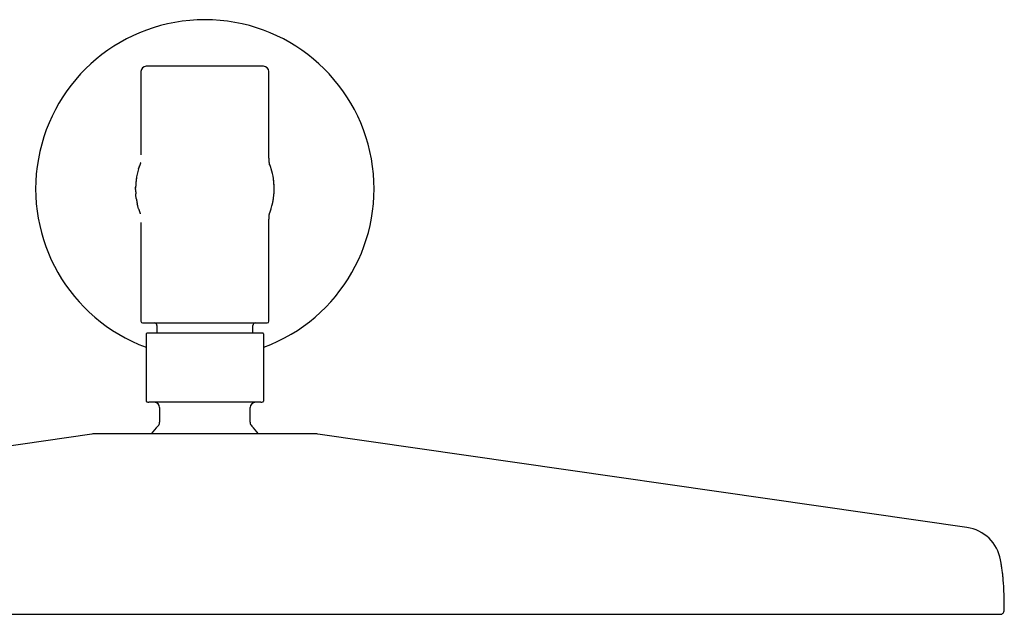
# Model space of a CAD drawing. Header units: millimetres. Extents: x 8 to 1595, y 12 to 728.
# Tile 5 of 10: x 776 to 961, y 616 to 728. Entities that reach past the tile are written whole.
import ezdxf

# ---------------------------------------------------------------- set-up
doc = ezdxf.new("R2010")
doc.units = ezdxf.units.MM

msp = doc.modelspace()

# ---------------------------------------------------------------- linework, layer by layer
at = {"color": 7, "linetype": 'Continuous', "lineweight": 30}
for p, q in [((799, 718.09), (799, 702.44)), ((823, 702.44), (823, 718.09)), ((823, 702.42), (823, 702.44)), ((823, 702.42), (823, 702.42)), ((798, 695.97), (798, 696.09)), ((824, 696.03), (824, 696.09)), ((798.57, 692.3), (798.56, 692.33)), ((823.43, 692.3), (823.43, 692.3)), ((799, 689.74), (799, 671.19)), ((823, 689.74), (823, 689.77)), ((823, 689.76), (823, 689.76)), ((823, 671.19), (823, 689.74)), ((802, 670.39), (802, 668.99)), ((820, 668.99), (820, 670.39)), ((799.95, 668.19), (799.95, 656.99)), ((822.05, 656.99), (822.05, 668.19)), ((802.5, 654.99), (802.5, 652.22)), ((819.5, 652.22), (819.5, 654.99)), ((789.8, 650.01), (668.01, 632.47)), ((953.99, 632.47), (832.2, 650.01))]:
    msp.add_line(p, q, dxfattribs=at)
at = {"color": 7, "linetype": 'Continuous', "lineweight": 30, "flags": 128}
for points in [[(798.56, 699.85), (798.64, 700.12), (798.72, 700.36)], [(823.44, 699.85), (823.36, 700.12), (823.28, 700.36)], [(798, 696.09), (798, 696.38), (798, 696.39)]]:
    msp.add_lwpolyline(points, dxfattribs=at)
at = {"color": 7, "linetype": 'Continuous', "lineweight": 30}
for centre, radius, start, end in [((811, 696.09), 31.75, 290.367, 249.633), ((800, 718.09), 1, 90, 180), ((822, 718.09), 1, 0, 90), ((811, 696.09), 13, 163.1714, 172.418), ((811, 696.09), 13, 0, 16.8286), ((799.3, 671.19), 0.3, 180, 270), ((801.5, 670.39), 0.5, 0, 90), ((820.5, 670.39), 0.5, 90, 180), ((822.7, 671.19), 0.3, 270, 0), ((800.3, 668.19), 0.8, 90, 95.8126), ((821.7, 668.19), 0.8, 84.2057, 90), ((800.5, 656.99), 1, 249.0739, 270), ((801.5, 654.99), 1, 0, 90), ((820.5, 654.99), 1, 90, 180), ((821.5, 656.99), 1, 270, 290.9212), ((801.5, 652.22), 1, 314.3091, 0), ((820.5, 652.22), 1, 180, 225.6909), ((811, 642.49), 12.6, 134.3091, 143.0611), ((811, 642.49), 12.6, 36.9375, 45.6909), ((790.51, 645.06), 5, 90, 98.1951), ((831.49, 645.06), 5, 81.8049, 90), ((952.92, 625.05), 7.5, 10.2339, 81.8049), ((960.2, 616.96), 0.8, 270, 0.1828)]:
    msp.add_arc(centre, radius, start, end, dxfattribs=at)
for points, knots in [([(822, 719.09), (822, 719.09), (822, 719.09), (821.98, 719.09), (821.96, 719.09), (821.93, 719.09), (821.88, 719.09), (821.83, 719.09), (821.77, 719.09), (821.7, 719.09), (821.62, 719.09), (821.54, 719.09), (821.44, 719.09), (821.34, 719.09), (821.22, 719.09), (821.09, 719.09), (820.93, 719.09), (820.77, 719.09), (820.59, 719.09), (820.41, 719.09), (820.19, 719.09), (819.95, 719.09), (819.68, 719.09), (819.4, 719.09), (819.1, 719.09), (818.8, 719.09), (818.51, 719.09), (818.23, 719.09), (817.94, 719.09), (817.64, 719.09), (817.33, 719.09), (817.04, 719.09), (816.75, 719.09), (816.48, 719.09), (816.2, 719.09), (815.92, 719.09), (815.63, 719.09), (815.34, 719.09), (815.04, 719.09), (814.73, 719.09), (814.41, 719.09), (814.08, 719.09), (813.75, 719.09), (813.42, 719.09), (813.09, 719.09), (812.73, 719.09), (812.33, 719.09), (811.89, 719.09), (811.44, 719.09), (811.04, 719.09), (810.68, 719.09), (810.36, 719.09), (810.04, 719.09), (809.72, 719.09), (809.4, 719.09), (809.07, 719.09), (808.75, 719.09), (808.44, 719.09), (808.14, 719.09), (807.84, 719.09), (807.54, 719.09), (807.24, 719.09), (806.93, 719.09), (806.61, 719.09), (806.27, 719.09), (805.94, 719.09), (805.61, 719.09), (805.29, 719.09), (804.96, 719.09), (804.6, 719.09), (804.24, 719.09), (803.89, 719.09), (803.55, 719.09), (803.24, 719.09), (802.96, 719.09), (802.7, 719.09), (802.46, 719.09), (802.23, 719.09), (802, 719.09), (801.8, 719.09), (801.62, 719.09), (801.46, 719.09), (801.31, 719.09), (801.16, 719.09), (801.02, 719.09), (800.89, 719.09), (800.77, 719.09), (800.65, 719.09), (800.54, 719.09), (800.44, 719.09), (800.35, 719.09), (800.27, 719.09), (800.2, 719.09), (800.13, 719.09), (800.08, 719.09), (800.03, 719.09), (800.01, 719.09), (800, 719.09), (800, 719.09)], [0, 0, 0, 0, 0.009332, 0.018648, 0.027956, 0.037263, 0.046578, 0.055909, 0.065667, 0.074723, 0.083768, 0.09281, 0.101856, 0.110914, 0.119991, 0.130727, 0.141441, 0.152144, 0.162848, 0.173567, 0.184311, 0.197467, 0.21059, 0.223706, 0.236835, 0.25, 0.260965, 0.271907, 0.282837, 0.293769, 0.304715, 0.31569, 0.324894, 0.33408, 0.343256, 0.35243, 0.361608, 0.370799, 0.380011, 0.389904, 0.399778, 0.409643, 0.419508, 0.429383, 0.439278, 0.448755, 0.461564, 0.47436, 0.487165, 0.5, 0.50933, 0.518645, 0.527952, 0.53726, 0.546576, 0.555909, 0.565667, 0.574723, 0.583768, 0.59281, 0.601856, 0.610914, 0.619991, 0.630727, 0.641441, 0.652144, 0.662848, 0.673567, 0.684311, 0.697467, 0.71059, 0.723706, 0.736835, 0.75, 0.760965, 0.771907, 0.782837, 0.793769, 0.804715, 0.81569, 0.824894, 0.83408, 0.843256, 0.85243, 0.861608, 0.870799, 0.880011, 0.889904, 0.899778, 0.909643, 0.919508, 0.929383, 0.939278, 0.948757, 0.961567, 0.974364, 0.987168, 1, 1, 1, 1]), ([(823.15, 700.59), (823.15, 700.59), (823.15, 700.59), (823.15, 700.59), (823.15, 700.59), (823.15, 700.6), (823.15, 700.6), (823.15, 700.61), (823.14, 700.62), (823.14, 700.63), (823.14, 700.64), (823.14, 700.65), (823.14, 700.66), (823.14, 700.68), (823.13, 700.7), (823.13, 700.72), (823.13, 700.75), (823.12, 700.78), (823.12, 700.82), (823.11, 700.86), (823.11, 700.89), (823.11, 700.91), (823.1, 700.94), (823.1, 700.96), (823.1, 700.99), (823.09, 701.02), (823.09, 701.06), (823.09, 701.09), (823.08, 701.12), (823.08, 701.14), (823.08, 701.16), (823.08, 701.17), (823.08, 701.19), (823.08, 701.21), (823.07, 701.24), (823.07, 701.26), (823.07, 701.29), (823.06, 701.33), (823.06, 701.36), (823.06, 701.39), (823.06, 701.41), (823.06, 701.44), (823.05, 701.46), (823.05, 701.48), (823.05, 701.5), (823.05, 701.53), (823.05, 701.55), (823.04, 701.58), (823.04, 701.6), (823.04, 701.63), (823.04, 701.68), (823.03, 701.73), (823.03, 701.79), (823.03, 701.82), (823.03, 701.85), (823.02, 701.87), (823.02, 701.9), (823.02, 701.93), (823.02, 701.96), (823.02, 701.99), (823.02, 702.03), (823.01, 702.07), (823.01, 702.11), (823.01, 702.15), (823.01, 702.18), (823.01, 702.21), (823.01, 702.23), (823.01, 702.25), (823.01, 702.27), (823, 702.29), (823, 702.3), (823, 702.32), (823, 702.33), (823, 702.35), (823, 702.37), (823, 702.38), (823, 702.4), (823, 702.42), (823, 702.43), (823, 702.44), (823, 702.45), (823, 702.46), (823, 702.46), (823, 702.47), (823, 702.47), (823, 702.48), (823, 702.48), (823, 702.48)], [0, 0, 0, 0, 0.00986, 0.022703, 0.036776, 0.050736, 0.06363, 0.075464, 0.086282, 0.096358, 0.10574, 0.114846, 0.125319, 0.137332, 0.150885, 0.165981, 0.182271, 0.203375, 0.222503, 0.23966, 0.25486, 0.265294, 0.275635, 0.285885, 0.296201, 0.30776, 0.320805, 0.335321, 0.343939, 0.351523, 0.358072, 0.363582, 0.369217, 0.376405, 0.385246, 0.395046, 0.404186, 0.416649, 0.427434, 0.436887, 0.445539, 0.453392, 0.461056, 0.467511, 0.475164, 0.483989, 0.492714, 0.500669, 0.50785, 0.514321, 0.535247, 0.556573, 0.575958, 0.593084, 0.600476, 0.609347, 0.61983, 0.631943, 0.645704, 0.661136, 0.678265, 0.697085, 0.715641, 0.732803, 0.748549, 0.762855, 0.775701, 0.787067, 0.797839, 0.807122, 0.816258, 0.825388, 0.834511, 0.847697, 0.861339, 0.875844, 0.890881, 0.906594, 0.918167, 0.930939, 0.943478, 0.954108, 0.963304, 0.972901, 0.982635, 0.993755, 1, 1, 1, 1]), ([(798.95, 700.98), (798.95, 700.98), (798.95, 700.98), (798.95, 700.96), (798.94, 700.94), (798.93, 700.91), (798.91, 700.88), (798.9, 700.84), (798.88, 700.8), (798.87, 700.76), (798.86, 700.73), (798.84, 700.7), (798.83, 700.67), (798.82, 700.64), (798.81, 700.6), (798.8, 700.57), (798.79, 700.54), (798.78, 700.51), (798.77, 700.48), (798.76, 700.45), (798.75, 700.43), (798.73, 700.4), (798.72, 700.36), (798.71, 700.32), (798.69, 700.28), (798.68, 700.24), (798.67, 700.21), (798.66, 700.18), (798.65, 700.15), (798.64, 700.12), (798.64, 700.11), (798.63, 700.1)], [0, 0, 0, 0, 0.04408, 0.105498, 0.171036, 0.240873, 0.31518, 0.372482, 0.43233, 0.494789, 0.531681, 0.565018, 0.594574, 0.620352, 0.644788, 0.664685, 0.677354, 0.687758, 0.69563, 0.702988, 0.710559, 0.718598, 0.734986, 0.754381, 0.777316, 0.80414, 0.835097, 0.869707, 0.908636, 0.952023, 1, 1, 1, 1]), ([(823.37, 700.1), (823.36, 700.11), (823.36, 700.12), (823.35, 700.15), (823.34, 700.18), (823.33, 700.21), (823.32, 700.24), (823.31, 700.27), (823.29, 700.31), (823.28, 700.36), (823.26, 700.41), (823.24, 700.46), (823.23, 700.5), (823.22, 700.53), (823.21, 700.56), (823.2, 700.59), (823.19, 700.62), (823.17, 700.65), (823.16, 700.68), (823.15, 700.7), (823.14, 700.73), (823.13, 700.76), (823.12, 700.78), (823.12, 700.79)], [0, 0, 0, 0, 0.085268, 0.16258, 0.23216, 0.29424, 0.349072, 0.396952, 0.444961, 0.48471, 0.517614, 0.54603, 0.561707, 0.579871, 0.602049, 0.629044, 0.662945, 0.702846, 0.748866, 0.805014, 0.868231, 0.937129, 1, 1, 1, 1]), ([(798.15, 698.06), (798.15, 698.03), (798.14, 697.97), (798.12, 697.88), (798.11, 697.79), (798.1, 697.71), (798.09, 697.63), (798.08, 697.55), (798.08, 697.47), (798.07, 697.39), (798.06, 697.32), (798.06, 697.25), (798.05, 697.18), (798.05, 697.12), (798.04, 697.06), (798.04, 697), (798.04, 696.94), (798.03, 696.88), (798.03, 696.83), (798.03, 696.77), (798.02, 696.72), (798.02, 696.68), (798.02, 696.63), (798.02, 696.58), (798.01, 696.54), (798.01, 696.5), (798.01, 696.46), (798.01, 696.42), (798.01, 696.38), (798, 696.34), (798, 696.31), (798, 696.27), (798, 696.24), (798, 696.22), (798, 696.21)], [0, 0, 0, 0, 0.058079, 0.112244, 0.16261, 0.209286, 0.252371, 0.291962, 0.328152, 0.361033, 0.390701, 0.417259, 0.440824, 0.461542, 0.479602, 0.49527, 0.508936, 0.521167, 0.532861, 0.54512, 0.558759, 0.574386, 0.592421, 0.613151, 0.63678, 0.663463, 0.693327, 0.72648, 0.763022, 0.803052, 0.846663, 0.893956, 0.945033, 1, 1, 1, 1]), ([(824, 696.21), (824, 696.21), (824, 696.22), (824, 696.24), (824, 696.26), (824, 696.28), (824, 696.31), (823.99, 696.33), (823.99, 696.36), (823.99, 696.39), (823.99, 696.43), (823.99, 696.47), (823.98, 696.52), (823.98, 696.57), (823.98, 696.62), (823.98, 696.67), (823.98, 696.72), (823.97, 696.78), (823.97, 696.84), (823.97, 696.9), (823.96, 696.97), (823.96, 697.03), (823.95, 697.11), (823.94, 697.19), (823.94, 697.29), (823.93, 697.38), (823.92, 697.46), (823.91, 697.54), (823.9, 697.62), (823.9, 697.69), (823.89, 697.75), (823.88, 697.82), (823.88, 697.87), (823.87, 697.92), (823.86, 697.97), (823.86, 698.02), (823.85, 698.04), (823.85, 698.05)], [0, 0, 0, 0, 0.055706, 0.107, 0.154011, 0.196864, 0.235675, 0.26997, 0.300588, 0.327644, 0.351271, 0.374163, 0.393166, 0.408802, 0.421946, 0.43161, 0.441686, 0.452997, 0.465568, 0.479398, 0.491884, 0.505245, 0.519148, 0.539617, 0.560194, 0.581593, 0.604471, 0.629385, 0.656793, 0.687065, 0.720503, 0.757359, 0.797853, 0.842183, 0.890533, 0.94308, 1, 1, 1, 1]), ([(798, 695.97), (798, 695.96), (798, 695.95), (798, 695.92), (798, 695.89), (798, 695.86), (798, 695.83), (798, 695.8), (798.01, 695.77), (798.01, 695.74), (798.01, 695.71), (798.01, 695.69), (798.01, 695.66), (798.01, 695.63), (798.01, 695.61), (798.01, 695.58), (798.01, 695.55), (798.01, 695.52), (798.02, 695.48), (798.02, 695.44), (798.02, 695.39), (798.02, 695.34), (798.03, 695.29), (798.03, 695.23), (798.03, 695.17), (798.03, 695.14), (798.04, 695.12)], [0, 0, 0, 0, 0.086154, 0.163004, 0.230795, 0.289778, 0.340229, 0.376002, 0.406352, 0.43167, 0.447733, 0.461729, 0.47427, 0.486188, 0.498436, 0.511896, 0.527244, 0.544945, 0.572715, 0.605683, 0.644148, 0.697857, 0.760068, 0.831018, 0.910923, 1, 1, 1, 1]), ([(798.15, 694.16), (798.13, 694.26), (798.09, 694.54), (798.05, 694.86), (798.04, 695.08), (798.04, 695.12)], [0, 0, 0, 0, 0.309642, 0.876466, 1, 1, 1, 1]), ([(823.85, 694.16), (823.87, 694.26), (823.91, 694.54), (823.95, 694.86), (823.96, 695.08), (823.96, 695.12)], [0, 0, 0, 0, 0.309756, 0.87679, 1, 1, 1, 1]), ([(823.96, 695.12), (823.96, 695.13), (823.97, 695.17), (823.97, 695.22), (823.97, 695.26), (823.97, 695.31), (823.98, 695.36), (823.98, 695.4), (823.98, 695.44), (823.98, 695.48), (823.98, 695.51), (823.98, 695.55), (823.98, 695.58), (823.98, 695.61), (823.98, 695.64), (823.98, 695.66), (823.98, 695.68), (823.98, 695.7), (823.99, 695.71), (823.99, 695.73), (823.99, 695.75), (823.99, 695.78), (823.99, 695.8), (823.99, 695.82), (823.99, 695.84), (823.99, 695.87), (823.99, 695.89), (823.99, 695.91), (824, 695.93), (824, 695.96), (824, 695.98), (824, 696), (824, 696.01), (824, 696.02), (824, 696.03)], [0, 0, 0, 0, 0.068839, 0.132129, 0.190016, 0.242633, 0.2901, 0.33253, 0.370026, 0.398867, 0.424074, 0.44572, 0.46389, 0.478705, 0.490359, 0.499229, 0.50287, 0.506192, 0.50944, 0.512879, 0.521079, 0.531888, 0.545787, 0.563013, 0.583708, 0.607972, 0.635887, 0.672356, 0.713802, 0.76034, 0.81209, 0.869185, 0.931769, 1, 1, 1, 1]), ([(798.14, 694.16), (798.14, 694.16), (798.15, 694.15), (798.15, 694.13), (798.15, 694.11), (798.16, 694.09), (798.16, 694.07), (798.16, 694.05), (798.17, 694.03), (798.17, 694.02), (798.17, 694), (798.17, 693.98), (798.18, 693.97), (798.18, 693.96), (798.18, 693.94), (798.18, 693.92), (798.19, 693.89), (798.2, 693.85), (798.2, 693.8), (798.21, 693.75), (798.22, 693.69), (798.24, 693.62), (798.25, 693.53), (798.27, 693.44), (798.29, 693.34), (798.31, 693.27), (798.32, 693.23)], [0, 0, 0, 0, 0.085255, 0.160992, 0.227415, 0.284716, 0.333086, 0.366725, 0.394462, 0.41652, 0.429572, 0.439965, 0.448308, 0.452064, 0.455821, 0.464771, 0.483347, 0.509074, 0.538301, 0.573671, 0.615283, 0.673563, 0.741059, 0.817883, 0.904154, 1, 1, 1, 1]), ([(798.56, 692.33), (798.51, 692.5), (798.42, 692.8), (798.35, 693.1), (798.32, 693.23)], [0, 0, 0, 0, 0.583327, 1, 1, 1, 1]), ([(823.45, 692.36), (823.5, 692.52), (823.58, 692.81), (823.65, 693.1), (823.68, 693.23)], [0, 0, 0, 0, 0.5696019, 1, 1, 1, 1]), ([(823.68, 693.23), (823.69, 693.25), (823.7, 693.3), (823.71, 693.36), (823.72, 693.42), (823.74, 693.48), (823.75, 693.54), (823.76, 693.59), (823.76, 693.63), (823.77, 693.67), (823.78, 693.7), (823.78, 693.73), (823.79, 693.76), (823.79, 693.79), (823.8, 693.81), (823.8, 693.84), (823.81, 693.87), (823.81, 693.89), (823.82, 693.92), (823.82, 693.96), (823.83, 693.99), (823.83, 694.03), (823.84, 694.06), (823.85, 694.1), (823.85, 694.13), (823.85, 694.15), (823.86, 694.16)], [0, 0, 0, 0, 0.089032, 0.169016, 0.240154, 0.302646, 0.356709, 0.395506, 0.428813, 0.456898, 0.474781, 0.490227, 0.503647, 0.51566, 0.52729, 0.539687, 0.553644, 0.569728, 0.595113, 0.625523, 0.661314, 0.711707, 0.77052, 0.838015, 0.91443, 1, 1, 1, 1]), ([(798.57, 692.3), (798.57, 692.28), (798.58, 692.26), (798.59, 692.22), (798.6, 692.19), (798.61, 692.15), (798.62, 692.11), (798.64, 692.07), (798.65, 692.04), (798.66, 692.01), (798.67, 691.98), (798.68, 691.95), (798.69, 691.93), (798.7, 691.9), (798.7, 691.87), (798.71, 691.84), (798.72, 691.81), (798.74, 691.78), (798.75, 691.74), (798.76, 691.7), (798.78, 691.65), (798.8, 691.6), (798.82, 691.55), (798.84, 691.49), (798.86, 691.44), (798.88, 691.4), (798.88, 691.38)], [0, 0, 0, 0, 0.0851611, 0.1613212, 0.2287187, 0.2876012, 0.3382453, 0.3744025, 0.4053398, 0.4314398, 0.4481996, 0.4629547, 0.4762545, 0.4888342, 0.5016564, 0.5156283, 0.5313854, 0.5493782, 0.5773576, 0.6103376, 0.648632, 0.7019073, 0.7634479, 0.8334969, 0.9122756, 1, 1, 1, 1]), ([(823, 689.68), (823, 689.68), (823, 689.68), (823, 689.69), (823, 689.7), (823, 689.7), (823, 689.71), (823, 689.72), (823, 689.72), (823, 689.73), (823, 689.75), (823, 689.76), (823, 689.78), (823, 689.79), (823, 689.8), (823, 689.82), (823, 689.83), (823, 689.85), (823, 689.87), (823.01, 689.89), (823.01, 689.92), (823.01, 689.95), (823.01, 690), (823.01, 690.05), (823.01, 690.1), (823.01, 690.15), (823.02, 690.21), (823.02, 690.27), (823.02, 690.31), (823.02, 690.35), (823.03, 690.37), (823.03, 690.39), (823.03, 690.41), (823.03, 690.43), (823.03, 690.45), (823.03, 690.47), (823.03, 690.5), (823.03, 690.52), (823.04, 690.55), (823.04, 690.57), (823.04, 690.6), (823.04, 690.62), (823.04, 690.65), (823.04, 690.68), (823.05, 690.72), (823.05, 690.74), (823.05, 690.77), (823.05, 690.79), (823.05, 690.82), (823.06, 690.84), (823.06, 690.87), (823.06, 690.9), (823.06, 690.92), (823.06, 690.94), (823.07, 690.96), (823.07, 690.99), (823.07, 691.01), (823.07, 691.04), (823.07, 691.07), (823.08, 691.1), (823.08, 691.13), (823.08, 691.16), (823.09, 691.2), (823.09, 691.23), (823.09, 691.26), (823.1, 691.29), (823.1, 691.33), (823.1, 691.36), (823.11, 691.38), (823.11, 691.4), (823.11, 691.42), (823.11, 691.43), (823.11, 691.45), (823.12, 691.46), (823.12, 691.47), (823.12, 691.48), (823.12, 691.49), (823.12, 691.5), (823.12, 691.5), (823.12, 691.51), (823.12, 691.51), (823.12, 691.51), (823.12, 691.51), (823.12, 691.51)], [0, 0, 0, 0, 0.011972, 0.021516, 0.030701, 0.038998, 0.046274, 0.052594, 0.059473, 0.067566, 0.07786, 0.089594, 0.101334, 0.111975, 0.121528, 0.132151, 0.141337, 0.151199, 0.162142, 0.174156, 0.187233, 0.201361, 0.227902, 0.252572, 0.275142, 0.296266, 0.318897, 0.342957, 0.366985, 0.375678, 0.383729, 0.391005, 0.397509, 0.403608, 0.411027, 0.419427, 0.429187, 0.439762, 0.448996, 0.456668, 0.464485, 0.473313, 0.484059, 0.496631, 0.508482, 0.518401, 0.526404, 0.534427, 0.544, 0.55489, 0.565209, 0.574538, 0.582906, 0.590654, 0.600472, 0.609328, 0.618676, 0.629956, 0.642109, 0.655895, 0.671303, 0.687342, 0.703179, 0.718818, 0.734261, 0.755178, 0.775736, 0.795474, 0.813642, 0.827052, 0.839472, 0.85091, 0.862115, 0.874666, 0.888348, 0.90337, 0.919177, 0.933935, 0.951331, 0.967129, 0.982802, 0.998542, 1, 1, 1, 1]), ([(823.1, 691.34), (823.1, 691.34), (823.11, 691.36), (823.11, 691.37), (823.12, 691.38)], [0, 0, 0, 0, 0.096722, 1, 1, 1, 1]), ([(823.12, 691.38), (823.12, 691.39), (823.12, 691.4), (823.13, 691.41), (823.14, 691.43), (823.15, 691.45), (823.15, 691.48), (823.17, 691.51), (823.18, 691.54), (823.19, 691.58), (823.21, 691.62), (823.22, 691.66), (823.23, 691.69), (823.25, 691.73), (823.26, 691.76), (823.27, 691.8), (823.28, 691.83), (823.3, 691.87), (823.32, 691.94), (823.34, 692.01), (823.37, 692.09), (823.4, 692.19), (823.42, 692.26), (823.43, 692.3)], [0, 0, 0, 0, 0.09448, 0.180704, 0.258863, 0.329148, 0.391762, 0.459581, 0.516304, 0.562708, 0.600063, 0.630655, 0.644652, 0.658557, 0.688459, 0.705625, 0.724774, 0.754537, 0.79016, 0.832221, 0.881074, 0.936948, 1, 1, 1, 1]), ([(823.43, 692.3), (823.44, 692.31), (823.44, 692.33), (823.45, 692.35), (823.45, 692.36)], [0, 0, 0, 0, 0.495551, 1, 1, 1, 1]), ([(799.3, 670.89), (799.3, 670.89), (799.3, 670.89), (799.32, 670.89), (799.34, 670.89), (799.38, 670.89), (799.42, 670.89), (799.48, 670.89), (799.56, 670.89), (799.66, 670.89), (799.79, 670.89), (799.94, 670.89), (800.11, 670.89), (800.27, 670.89), (800.43, 670.89), (800.61, 670.89), (800.8, 670.89), (801, 670.89), (801.22, 670.89), (801.48, 670.89), (801.77, 670.89), (802.07, 670.89), (802.39, 670.89), (802.72, 670.89), (803.07, 670.89), (803.44, 670.89), (803.81, 670.89), (804.2, 670.89), (804.57, 670.89), (804.93, 670.89), (805.27, 670.89), (805.62, 670.89), (805.97, 670.89), (806.33, 670.89), (806.68, 670.89), (807.03, 670.89), (807.38, 670.89), (807.72, 670.89), (808.07, 670.89), (808.43, 670.89), (808.78, 670.89), (809.16, 670.89), (809.59, 670.89), (810.06, 670.89), (810.53, 670.89), (810.96, 670.89), (811.34, 670.89), (811.69, 670.89), (812.03, 670.89), (812.37, 670.89), (812.71, 670.89), (813.05, 670.89), (813.44, 670.89), (813.88, 670.89), (814.36, 670.89), (814.84, 670.89), (815.28, 670.89), (815.67, 670.89), (816.03, 670.89), (816.38, 670.89), (816.73, 670.89), (817.07, 670.89), (817.43, 670.89), (817.8, 670.89), (818.19, 670.89), (818.57, 670.89), (818.93, 670.89), (819.28, 670.89), (819.61, 670.89), (819.93, 670.89), (820.23, 670.89), (820.52, 670.89), (820.78, 670.89), (821.01, 670.89), (821.2, 670.89), (821.39, 670.89), (821.57, 670.89), (821.73, 670.89), (821.88, 670.89), (822.01, 670.89), (822.13, 670.89), (822.23, 670.89), (822.33, 670.89), (822.42, 670.89), (822.49, 670.89), (822.56, 670.89), (822.62, 670.89), (822.67, 670.89), (822.69, 670.89), (822.7, 670.89), (822.7, 670.89)], [0, 0, 0, 0, 0.009336, 0.018655, 0.027963, 0.03727, 0.046584, 0.055911, 0.065674, 0.07926, 0.092824, 0.106393, 0.11999, 0.130734, 0.141453, 0.152158, 0.162861, 0.173574, 0.184311, 0.197476, 0.210605, 0.22372, 0.236844, 0.25, 0.263165, 0.276294, 0.289409, 0.302533, 0.315689, 0.326433, 0.337152, 0.347857, 0.35856, 0.369273, 0.38001, 0.389911, 0.39979, 0.409657, 0.419521, 0.429392, 0.43928, 0.448761, 0.461577, 0.474375, 0.487176, 0.5, 0.509338, 0.518658, 0.527967, 0.537274, 0.546586, 0.555912, 0.565674, 0.57926, 0.592824, 0.606393, 0.61999, 0.630734, 0.641453, 0.652158, 0.662861, 0.673574, 0.684311, 0.697476, 0.710605, 0.72372, 0.736844, 0.75, 0.763165, 0.776294, 0.789409, 0.802533, 0.815689, 0.826433, 0.837152, 0.847857, 0.85856, 0.869273, 0.88001, 0.889911, 0.89979, 0.909657, 0.919521, 0.929392, 0.93928, 0.94876, 0.961574, 0.974371, 0.987173, 1, 1, 1, 1]), ([(800.22, 668.99), (800.2, 668.98), (800.16, 668.98), (800.11, 668.96), (800.07, 668.93), (800.04, 668.91), (800.01, 668.87), (799.98, 668.83), (799.96, 668.76), (799.95, 668.71), (799.95, 668.69)], [0, 0, 0, 0, 0.136204, 0.26543, 0.366315, 0.441129, 0.537536, 0.666015, 0.822742, 1, 1, 1, 1]), ([(811, 668.99), (810.93, 668.99), (810.8, 668.99), (810.6, 668.99), (810.4, 668.99), (810.2, 668.99), (810, 668.99), (809.81, 668.99), (809.6, 668.99), (809.33, 668.99), (809, 668.99), (808.7, 668.99), (808.51, 668.99), (808.41, 668.99), (808.31, 668.99), (808.2, 668.99), (808.1, 668.99), (807.92, 668.99), (807.64, 668.99), (807.28, 668.99), (806.98, 668.99), (806.72, 668.99), (806.52, 668.99), (806.31, 668.99), (806.1, 668.99), (805.9, 668.99), (805.7, 668.99), (805.51, 668.99), (805.32, 668.99), (805.13, 668.99), (804.94, 668.99), (804.76, 668.99), (804.56, 668.99), (804.33, 668.99), (804.09, 668.99), (803.85, 668.99), (803.62, 668.99), (803.38, 668.99), (803.16, 668.99), (802.93, 668.99), (802.72, 668.99), (802.5, 668.99), (802.3, 668.99), (802.1, 668.99), (801.91, 668.99), (801.73, 668.99), (801.55, 668.99), (801.36, 668.99), (801.19, 668.99), (801.02, 668.99), (800.87, 668.99), (800.74, 668.99), (800.63, 668.99), (800.53, 668.99), (800.44, 668.99), (800.38, 668.99), (800.33, 668.99), (800.31, 668.99), (800.3, 668.99), (800.3, 668.99)], [0, 0, 0, 0, 0.011873, 0.023737, 0.035595, 0.047453, 0.059314, 0.071182, 0.083061, 0.096276, 0.119895, 0.143506, 0.149693, 0.155882, 0.162074, 0.168269, 0.174469, 0.180673, 0.203286, 0.225866, 0.248441, 0.261753, 0.27508, 0.288427, 0.303304, 0.316605, 0.329892, 0.343172, 0.356452, 0.369736, 0.38303, 0.396341, 0.409673, 0.428305, 0.446935, 0.465579, 0.484666, 0.504168, 0.523676, 0.543207, 0.563532, 0.58385, 0.604184, 0.624896, 0.645949, 0.667007, 0.688092, 0.713392, 0.738687, 0.764014, 0.789893, 0.815764, 0.841671, 0.86795, 0.894221, 0.920528, 0.947012, 0.973488, 1, 1, 1, 1]), ([(821.7, 668.99), (821.7, 668.99), (821.69, 668.99), (821.67, 668.99), (821.62, 668.99), (821.56, 668.99), (821.47, 668.99), (821.38, 668.99), (821.27, 668.99), (821.16, 668.99), (821.04, 668.99), (820.91, 668.99), (820.76, 668.99), (820.61, 668.99), (820.44, 668.99), (820.27, 668.99), (820.09, 668.99), (819.9, 668.99), (819.7, 668.99), (819.5, 668.99), (819.28, 668.99), (819.07, 668.99), (818.85, 668.99), (818.63, 668.99), (818.4, 668.99), (818.2, 668.99), (818.04, 668.99), (817.92, 668.99), (817.8, 668.99), (817.67, 668.99), (817.55, 668.99), (817.35, 668.99), (817.08, 668.99), (816.72, 668.99), (816.41, 668.99), (816.14, 668.99), (815.92, 668.99), (815.7, 668.99), (815.42, 668.99), (815.08, 668.99), (814.77, 668.99), (814.55, 668.99), (814.44, 668.99), (814.33, 668.99), (814.22, 668.99), (814.11, 668.99), (813.96, 668.99), (813.78, 668.99), (813.56, 668.99), (813.34, 668.99), (813.12, 668.99), (812.9, 668.99), (812.68, 668.99), (812.46, 668.99), (812.18, 668.99), (811.84, 668.99), (811.42, 668.99), (811.14, 668.99), (811, 668.99)], [0, 0, 0, 0, 0.026484, 0.05296, 0.079472, 0.105751, 0.132022, 0.158329, 0.180513, 0.202687, 0.224878, 0.246834, 0.268515, 0.290199, 0.311912, 0.332972, 0.354024, 0.375093, 0.395804, 0.416123, 0.436447, 0.456796, 0.475913, 0.495025, 0.514151, 0.53292, 0.542483, 0.552046, 0.56161, 0.571178, 0.580751, 0.590332, 0.615632, 0.640882, 0.666121, 0.681006, 0.69591, 0.71084, 0.724214, 0.750836, 0.777441, 0.784412, 0.791386, 0.798364, 0.805347, 0.812335, 0.819329, 0.832764, 0.846186, 0.859602, 0.873017, 0.886438, 0.899871, 0.913321, 0.925421, 0.950273, 0.97512, 1, 1, 1, 1]), ([(822.05, 668.69), (822.05, 668.71), (822.05, 668.75), (822.03, 668.81), (822.01, 668.84), (821.98, 668.88), (821.95, 668.91), (821.91, 668.94), (821.85, 668.97), (821.8, 668.98), (821.78, 668.99)], [0, 0, 0, 0, 0.152078, 0.281637, 0.382819, 0.457737, 0.553916, 0.682131, 0.838388, 1, 1, 1, 1]), ([(799.95, 668.69), (799.95, 668.69), (799.95, 668.69), (799.95, 668.69), (799.95, 668.69), (799.95, 668.69), (799.95, 668.69), (799.95, 668.68), (799.95, 668.68), (799.95, 668.68), (799.95, 668.67), (799.95, 668.67), (799.95, 668.66), (799.95, 668.65), (799.95, 668.64), (799.95, 668.63), (799.95, 668.61), (799.95, 668.6), (799.95, 668.59), (799.95, 668.57), (799.95, 668.56), (799.95, 668.54), (799.95, 668.52), (799.95, 668.5), (799.95, 668.47), (799.95, 668.42), (799.95, 668.37), (799.95, 668.32), (799.95, 668.28), (799.95, 668.24), (799.95, 668.21), (799.95, 668.19)], [0, 0, 0, 0, 0.030801, 0.075462, 0.117867, 0.158016, 0.195909, 0.231545, 0.264926, 0.328762, 0.388748, 0.44489, 0.497194, 0.545669, 0.590324, 0.631173, 0.663889, 0.691213, 0.717356, 0.742329, 0.766143, 0.788811, 0.810349, 0.830773, 0.870779, 0.905466, 0.935253, 0.954737, 0.971479, 0.986214, 1, 1, 1, 1]), ([(822.05, 668.19), (822.05, 668.21), (822.05, 668.25), (822.05, 668.3), (822.05, 668.33), (822.05, 668.36), (822.05, 668.38), (822.05, 668.41), (822.05, 668.43), (822.05, 668.46), (822.05, 668.48), (822.05, 668.51), (822.05, 668.53), (822.05, 668.55), (822.05, 668.56), (822.05, 668.58), (822.05, 668.6), (822.05, 668.62), (822.05, 668.64), (822.05, 668.65), (822.05, 668.66), (822.05, 668.67), (822.05, 668.67), (822.05, 668.67), (822.05, 668.68), (822.05, 668.68), (822.05, 668.68), (822.05, 668.69), (822.05, 668.69), (822.05, 668.69), (822.05, 668.69), (822.05, 668.69), (822.05, 668.69)], [0, 0, 0, 0, 0.017558, 0.037009, 0.048087, 0.060279, 0.073706, 0.088458, 0.106235, 0.125427, 0.146097, 0.168295, 0.192061, 0.217429, 0.244425, 0.273071, 0.317432, 0.366386, 0.419974, 0.478225, 0.510608, 0.544279, 0.579243, 0.6155, 0.65346, 0.695471, 0.741898, 0.79274, 0.848, 0.907677, 0.970701, 1, 1, 1, 1]), ([(799.95, 656.99), (799.95, 656.97), (799.95, 656.93), (799.95, 656.88), (799.95, 656.85), (799.95, 656.82), (799.95, 656.79), (799.95, 656.75), (799.95, 656.7), (799.95, 656.66), (799.95, 656.63), (799.95, 656.61), (799.95, 656.59), (799.95, 656.57), (799.95, 656.54), (799.95, 656.5), (799.95, 656.47), (799.95, 656.44), (799.95, 656.42), (799.95, 656.41), (799.95, 656.4), (799.95, 656.39), (799.95, 656.37), (799.95, 656.36), (799.95, 656.35), (799.95, 656.34), (799.95, 656.34), (799.95, 656.34), (799.95, 656.34), (799.95, 656.34), (799.95, 656.34), (799.95, 656.34)], [0, 0, 0, 0, 0.017239, 0.03547, 0.045345, 0.055872, 0.067147, 0.079246, 0.111574, 0.148565, 0.164778, 0.181833, 0.199748, 0.218538, 0.238218, 0.290026, 0.347213, 0.409894, 0.441377, 0.474108, 0.508094, 0.545126, 0.590273, 0.669915, 0.755081, 0.845793, 0.882952, 0.920972, 0.959853, 0.999596, 1, 1, 1, 1]), ([(799.95, 656.34), (799.95, 656.32), (799.95, 656.28), (799.97, 656.23), (799.99, 656.19), (800.01, 656.16), (800.03, 656.13), (800.06, 656.1), (800.1, 656.07), (800.13, 656.06), (800.15, 656.05)], [0, 0, 0, 0, 0.161354, 0.305035, 0.42693, 0.524779, 0.613346, 0.723216, 0.853259, 1, 1, 1, 1]), ([(811, 655.99), (810.9, 655.99), (810.69, 655.99), (810.39, 655.99), (810.08, 655.99), (809.77, 655.99), (809.47, 655.99), (809.16, 655.99), (808.86, 655.99), (808.56, 655.99), (808.27, 655.99), (807.98, 655.99), (807.7, 655.99), (807.41, 655.99), (807.12, 655.99), (806.81, 655.99), (806.49, 655.99), (806.17, 655.99), (805.86, 655.99), (805.55, 655.99), (805.23, 655.99), (804.89, 655.99), (804.55, 655.99), (804.21, 655.99), (803.89, 655.99), (803.57, 655.99), (803.27, 655.99), (802.99, 655.99), (802.71, 655.99), (802.45, 655.99), (802.23, 655.99), (802.05, 655.99), (801.89, 655.99), (801.75, 655.99), (801.61, 655.99), (801.48, 655.99), (801.35, 655.99), (801.23, 655.99), (801.12, 655.99), (801.01, 655.99), (800.92, 655.99), (800.83, 655.99), (800.76, 655.99), (800.69, 655.99), (800.63, 655.99), (800.57, 655.99), (800.53, 655.99), (800.5, 655.99), (800.5, 655.99), (800.5, 655.99)], [0, 0, 0, 0, 0.018664, 0.037296, 0.055911, 0.074526, 0.093157, 0.111819, 0.131335, 0.149446, 0.167536, 0.18562, 0.203712, 0.221829, 0.239983, 0.261455, 0.282881, 0.304287, 0.325697, 0.347134, 0.368624, 0.394934, 0.421182, 0.447412, 0.47367, 0.500001, 0.526311, 0.552559, 0.578789, 0.605048, 0.631379, 0.649787, 0.668159, 0.686511, 0.704858, 0.723215, 0.741597, 0.760021, 0.779806, 0.799555, 0.819284, 0.839015, 0.858766, 0.878556, 0.89751, 0.923127, 0.94872, 0.97433, 1, 1, 1, 1]), ([(821.5, 655.99), (821.5, 655.99), (821.5, 655.99), (821.48, 655.99), (821.45, 655.99), (821.4, 655.99), (821.35, 655.99), (821.28, 655.99), (821.21, 655.99), (821.14, 655.99), (821.06, 655.99), (820.97, 655.99), (820.87, 655.99), (820.76, 655.99), (820.63, 655.99), (820.48, 655.99), (820.33, 655.99), (820.16, 655.99), (819.98, 655.99), (819.78, 655.99), (819.55, 655.99), (819.29, 655.99), (819.01, 655.99), (818.73, 655.99), (818.43, 655.99), (818.11, 655.99), (817.79, 655.99), (817.45, 655.99), (817.11, 655.99), (816.78, 655.99), (816.49, 655.99), (816.23, 655.99), (815.96, 655.99), (815.7, 655.99), (815.42, 655.99), (815.15, 655.99), (814.86, 655.99), (814.56, 655.99), (814.25, 655.99), (813.94, 655.99), (813.63, 655.99), (813.31, 655.99), (813, 655.99), (812.65, 655.99), (812.27, 655.99), (811.84, 655.99), (811.42, 655.99), (811.14, 655.99), (811, 655.99)], [0, 0, 0, 0, 0.021766, 0.043494, 0.065209, 0.086937, 0.108703, 0.131334, 0.149444, 0.167534, 0.185618, 0.203711, 0.221827, 0.239982, 0.261454, 0.28288, 0.304286, 0.325696, 0.347133, 0.368623, 0.394933, 0.421181, 0.447411, 0.473669, 0.5, 0.52631, 0.552558, 0.578789, 0.605047, 0.631378, 0.649786, 0.668158, 0.68651, 0.704857, 0.723214, 0.741597, 0.760021, 0.779806, 0.799554, 0.819284, 0.839015, 0.858766, 0.878555, 0.897513, 0.923134, 0.948728, 0.974336, 1, 1, 1, 1]), ([(821.85, 656.05), (821.87, 656.06), (821.9, 656.07), (821.94, 656.1), (821.97, 656.13), (821.99, 656.16), (822.01, 656.19), (822.03, 656.23), (822.05, 656.28), (822.05, 656.32), (822.05, 656.34)], [0, 0, 0, 0, 0.146741, 0.276784, 0.386654, 0.475221, 0.57307, 0.694965, 0.838646, 1, 1, 1, 1]), ([(822.05, 656.34), (822.05, 656.34), (822.05, 656.34), (822.05, 656.34), (822.05, 656.34), (822.05, 656.35), (822.05, 656.36), (822.05, 656.37), (822.05, 656.38), (822.05, 656.4), (822.05, 656.41), (822.05, 656.42), (822.05, 656.43), (822.05, 656.45), (822.05, 656.47), (822.05, 656.49), (822.05, 656.51), (822.05, 656.53), (822.05, 656.55), (822.05, 656.58), (822.05, 656.62), (822.05, 656.66), (822.05, 656.7), (822.05, 656.73), (822.05, 656.75), (822.05, 656.79), (822.05, 656.83), (822.05, 656.88), (822.05, 656.94), (822.05, 656.97), (822.05, 656.99)], [0, 0, 0, 0, 0.0405904, 0.0820444, 0.1686007, 0.250104, 0.326568, 0.3980096, 0.4403544, 0.4807288, 0.51914, 0.5540968, 0.5823128, 0.6169127, 0.6499664, 0.6814883, 0.711495, 0.7400059, 0.7670433, 0.7926338, 0.8324125, 0.8679409, 0.8841951, 0.8994943, 0.9138898, 0.9274428, 0.9484933, 0.9670817, 0.9839308, 1, 1, 1, 1]), ([(811, 650.06), (810.8, 650.06), (810.41, 650.06), (809.82, 650.06), (809.24, 650.06), (808.73, 650.06), (808.29, 650.06), (807.92, 650.06), (807.55, 650.06), (807.18, 650.06), (806.72, 650.06), (806.16, 650.06), (805.53, 650.06), (805.03, 650.06), (804.66, 650.06), (804.42, 650.06), (804.18, 650.06), (803.94, 650.06), (803.7, 650.06), (803.38, 650.06), (802.98, 650.06), (802.5, 650.06), (802.03, 650.06), (801.57, 650.06), (801.12, 650.06), (800.67, 650.06), (800.22, 650.06), (799.76, 650.06), (799.28, 650.06), (798.79, 650.06), (798.31, 650.06), (797.85, 650.06), (797.39, 650.06), (796.94, 650.06), (796.51, 650.06), (796.09, 650.06), (795.68, 650.06), (795.28, 650.06), (794.9, 650.06), (794.54, 650.06), (794.18, 650.06), (793.85, 650.06), (793.54, 650.06), (793.24, 650.06), (792.96, 650.06), (792.73, 650.06), (792.56, 650.06), (792.43, 650.06), (792.3, 650.06), (792.18, 650.06), (792.06, 650.06), (791.91, 650.06), (791.72, 650.06), (791.52, 650.06), (791.34, 650.06), (791.18, 650.06), (791.05, 650.06), (790.95, 650.06), (790.85, 650.06), (790.76, 650.06), (790.67, 650.06), (790.6, 650.06), (790.55, 650.06), (790.51, 650.06), (790.51, 650.06), (790.51, 650.06)], [0, 0, 0, 0, 0.018293, 0.036554, 0.054797, 0.073039, 0.084511, 0.095992, 0.107486, 0.119145, 0.131337, 0.151622, 0.171881, 0.192136, 0.200096, 0.208061, 0.21603, 0.224006, 0.231989, 0.23998, 0.256093, 0.272176, 0.288239, 0.304293, 0.320348, 0.336414, 0.352502, 0.368622, 0.387427, 0.406193, 0.424935, 0.443671, 0.462416, 0.481188, 0.500001, 0.518806, 0.537572, 0.556315, 0.57505, 0.593796, 0.612567, 0.63138, 0.649424, 0.667432, 0.685419, 0.703398, 0.712818, 0.722242, 0.731673, 0.741111, 0.750561, 0.760022, 0.779416, 0.798772, 0.818109, 0.837443, 0.852645, 0.867866, 0.883115, 0.897513, 0.918013, 0.93849, 0.958966, 0.979463, 1, 1, 1, 1]), ([(831.49, 650.06), (831.49, 650.06), (831.49, 650.06), (831.46, 650.06), (831.42, 650.06), (831.37, 650.06), (831.31, 650.06), (831.26, 650.06), (831.2, 650.06), (831.13, 650.06), (831.04, 650.06), (830.92, 650.06), (830.75, 650.06), (830.61, 650.06), (830.49, 650.06), (830.41, 650.06), (830.32, 650.06), (830.24, 650.06), (830.15, 650.06), (830.02, 650.06), (829.86, 650.06), (829.65, 650.06), (829.43, 650.06), (829.2, 650.06), (828.95, 650.06), (828.7, 650.06), (828.43, 650.06), (828.14, 650.06), (827.82, 650.06), (827.46, 650.06), (827.1, 650.06), (826.72, 650.06), (826.32, 650.06), (825.91, 650.06), (825.49, 650.06), (825.06, 650.06), (824.61, 650.06), (824.16, 650.06), (823.69, 650.06), (823.21, 650.06), (822.72, 650.06), (822.22, 650.06), (821.72, 650.06), (821.23, 650.06), (820.72, 650.06), (820.29, 650.06), (819.93, 650.06), (819.66, 650.06), (819.38, 650.06), (819.11, 650.06), (818.83, 650.06), (818.44, 650.06), (817.96, 650.06), (817.37, 650.06), (816.78, 650.06), (816.22, 650.06), (815.7, 650.06), (815.22, 650.06), (814.75, 650.06), (814.22, 650.06), (813.63, 650.06), (812.98, 650.06), (812.32, 650.06), (811.66, 650.06), (811.22, 650.06), (811, 650.06)], [0, 0, 0, 0, 0.018291, 0.03655, 0.054793, 0.073035, 0.084508, 0.09599, 0.107485, 0.119145, 0.131337, 0.151622, 0.171881, 0.192136, 0.200096, 0.208061, 0.21603, 0.224006, 0.231989, 0.239981, 0.256093, 0.272176, 0.288239, 0.304293, 0.320348, 0.336414, 0.352502, 0.368622, 0.387427, 0.406193, 0.424935, 0.443671, 0.462416, 0.481188, 0.500001, 0.518806, 0.537572, 0.556315, 0.57505, 0.593796, 0.612567, 0.63138, 0.649424, 0.667432, 0.685419, 0.703398, 0.712818, 0.722242, 0.731673, 0.741111, 0.750561, 0.760022, 0.779416, 0.798772, 0.818109, 0.837443, 0.852645, 0.867866, 0.883115, 0.897514, 0.918016, 0.938494, 0.95897, 0.979465, 1, 1, 1, 1]), ([(961, 616.96), (961, 617.08), (961, 617.39), (960.99, 617.89), (960.99, 618.46), (960.98, 619.01), (960.97, 619.54), (960.95, 620.09), (960.93, 620.67), (960.9, 621.26), (960.86, 621.85), (960.81, 622.52), (960.74, 623.27), (960.65, 624.11), (960.53, 624.95), (960.42, 625.71), (960.33, 626.19), (960.3, 626.38)], [0, 0, 0, 0, 0.036711, 0.098489, 0.158316, 0.216415, 0.273011, 0.328329, 0.392191, 0.454964, 0.517022, 0.578741, 0.66707, 0.756301, 0.846399, 0.937173, 1, 1, 1, 1]), ([(661.8, 616.16), (661.8, 616.16), (661.81, 616.16), (661.85, 616.16), (661.9, 616.16), (661.99, 616.16), (662.07, 616.16), (662.14, 616.16), (662.18, 616.16), (662.22, 616.16), (662.27, 616.16), (662.32, 616.16), (662.37, 616.16), (662.45, 616.16), (662.58, 616.16), (662.75, 616.16), (662.94, 616.16), (663.14, 616.16), (663.35, 616.16), (663.58, 616.16), (663.79, 616.16), (663.97, 616.16), (664.12, 616.16), (664.27, 616.16), (664.43, 616.16), (664.6, 616.16), (664.78, 616.16), (665, 616.16), (665.28, 616.16), (665.63, 616.16), (665.99, 616.16), (666.37, 616.16), (666.71, 616.16), (667, 616.16), (667.23, 616.16), (667.47, 616.16), (667.72, 616.16), (667.98, 616.16), (668.24, 616.16), (668.57, 616.16), (668.99, 616.16), (669.5, 616.16), (670.02, 616.16), (670.56, 616.16), (671.11, 616.16), (671.69, 616.16), (672.18, 616.16), (672.6, 616.16), (672.93, 616.16), (673.26, 616.16), (673.6, 616.16), (673.95, 616.16), (674.36, 616.16), (674.85, 616.16), (675.42, 616.16), (676.01, 616.16), (676.63, 616.16), (677.28, 616.16), (677.94, 616.16), (678.62, 616.16), (679.34, 616.16), (680.11, 616.16), (680.92, 616.16), (681.74, 616.16), (682.59, 616.16), (683.45, 616.16), (684.32, 616.16), (685.21, 616.16), (686.07, 616.16), (686.88, 616.16), (687.65, 616.16), (688.43, 616.16), (689.22, 616.16), (690.02, 616.16), (690.83, 616.16), (691.67, 616.16), (692.56, 616.16), (693.49, 616.16), (694.42, 616.16), (695.38, 616.16), (696.38, 616.16), (697.44, 616.16), (698.55, 616.16), (699.67, 616.16), (700.81, 616.16), (701.96, 616.16), (703.12, 616.16), (704.3, 616.16), (705.48, 616.16), (706.65, 616.16), (707.81, 616.16), (708.98, 616.16), (710.16, 616.16), (711.35, 616.16), (712.54, 616.16), (713.71, 616.16), (714.87, 616.16), (716.04, 616.16), (717.21, 616.16), (718.44, 616.16), (719.73, 616.16), (721.07, 616.16), (722.42, 616.16), (723.79, 616.16), (725.16, 616.16), (726.55, 616.16), (727.95, 616.16), (729.26, 616.16), (730.5, 616.16), (731.65, 616.16), (732.81, 616.16), (733.97, 616.16), (735.14, 616.16), (736.31, 616.16), (737.53, 616.16), (738.8, 616.16), (740.11, 616.16), (741.43, 616.16), (742.75, 616.16), (744.19, 616.16), (745.76, 616.16), (747.45, 616.16), (749.16, 616.16), (750.87, 616.16), (752.6, 616.16), (754.33, 616.16), (755.75, 616.16), (756.85, 616.16), (757.62, 616.16), (758.39, 616.16), (759.16, 616.16), (759.93, 616.16), (760.7, 616.16), (761.7, 616.16), (762.91, 616.16), (764.34, 616.16), (765.5, 616.16), (766.39, 616.16), (767.01, 616.16), (767.63, 616.16), (768.25, 616.16), (768.87, 616.16), (769.49, 616.16), (770.46, 616.16), (771.78, 616.16), (773.4, 616.16), (774.98, 616.16), (776.51, 616.16), (778.05, 616.16), (779.59, 616.16), (780.91, 616.16), (782, 616.16), (782.87, 616.16), (783.73, 616.16), (784.59, 616.16), (785.44, 616.16), (786.29, 616.16), (787.35, 616.16), (788.65, 616.16), (790.16, 616.16), (791.68, 616.16), (793.2, 616.16), (794.5, 616.16), (795.58, 616.16), (796.43, 616.16), (797.28, 616.16), (798.12, 616.16), (798.95, 616.16), (799.78, 616.16), (800.91, 616.16), (802.34, 616.16), (804.07, 616.16), (805.8, 616.16), (807.53, 616.16), (809.27, 616.16), (810.42, 616.16), (811, 616.16)], [0, 0, 0, 0, 0.008051, 0.016099, 0.024145, 0.03219, 0.040235, 0.042764, 0.045293, 0.047822, 0.050352, 0.052881, 0.055412, 0.057965, 0.065158, 0.072348, 0.078883, 0.085417, 0.091951, 0.098485, 0.10502, 0.108688, 0.112358, 0.116028, 0.119794, 0.123573, 0.127351, 0.131128, 0.137858, 0.144586, 0.151314, 0.158042, 0.164771, 0.168548, 0.172327, 0.176106, 0.179947, 0.183823, 0.187697, 0.19157, 0.198486, 0.2054, 0.212314, 0.219228, 0.226143, 0.23306, 0.23998, 0.243718, 0.247456, 0.251192, 0.254928, 0.258664, 0.262399, 0.268267, 0.274135, 0.280003, 0.286291, 0.29258, 0.298871, 0.305187, 0.31158, 0.318711, 0.325841, 0.332969, 0.340097, 0.347225, 0.354354, 0.361486, 0.36862, 0.374494, 0.380366, 0.386237, 0.392105, 0.397973, 0.403841, 0.409709, 0.416164, 0.42262, 0.429079, 0.435548, 0.442044, 0.44929, 0.456534, 0.463777, 0.471019, 0.478261, 0.485505, 0.492751, 0.5, 0.50689, 0.513777, 0.520661, 0.527544, 0.534426, 0.541308, 0.547798, 0.554289, 0.560783, 0.567271, 0.573732, 0.58094, 0.588145, 0.595349, 0.602553, 0.609757, 0.616962, 0.624169, 0.63138, 0.637192, 0.643002, 0.648811, 0.654618, 0.660424, 0.66623, 0.672036, 0.678423, 0.684811, 0.691202, 0.697574, 0.703867, 0.711891, 0.719912, 0.727931, 0.735951, 0.743971, 0.751994, 0.76002, 0.763536, 0.767051, 0.770566, 0.774079, 0.777593, 0.781105, 0.784618, 0.791056, 0.797495, 0.803934, 0.806694, 0.809455, 0.812215, 0.814976, 0.817738, 0.8205, 0.823244, 0.830651, 0.838055, 0.844785, 0.851513, 0.85824, 0.864969, 0.871698, 0.875476, 0.879254, 0.883033, 0.886718, 0.890388, 0.894057, 0.897725, 0.90426, 0.910794, 0.917328, 0.923862, 0.930397, 0.934065, 0.937734, 0.941404, 0.944998, 0.948548, 0.952097, 0.955646, 0.963038, 0.970429, 0.97782, 0.985211, 0.992604, 1, 1, 1, 1]), ([(811, 616.16), (811.63, 616.16), (812.89, 616.16), (814.77, 616.16), (816.66, 616.16), (818.54, 616.16), (819.99, 616.16), (821.01, 616.16), (821.61, 616.16), (822.2, 616.16), (822.79, 616.16), (823.38, 616.16), (823.97, 616.16), (824.93, 616.16), (826.24, 616.16), (827.87, 616.16), (829.44, 616.16), (830.96, 616.16), (832.48, 616.16), (833.99, 616.16), (835.28, 616.16), (836.35, 616.16), (837.2, 616.16), (838.05, 616.16), (838.91, 616.16), (839.78, 616.16), (840.65, 616.16), (841.74, 616.16), (843.06, 616.16), (844.6, 616.16), (846.13, 616.16), (847.66, 616.16), (848.96, 616.16), (850.04, 616.16), (850.9, 616.16), (851.75, 616.16), (852.62, 616.16), (853.48, 616.16), (854.35, 616.16), (855.45, 616.16), (856.77, 616.16), (858.31, 616.16), (859.84, 616.16), (861.37, 616.16), (862.89, 616.16), (864.41, 616.16), (865.69, 616.16), (866.73, 616.16), (867.54, 616.16), (868.35, 616.16), (869.16, 616.16), (869.97, 616.16), (870.92, 616.16), (872.03, 616.16), (873.28, 616.16), (874.56, 616.16), (875.86, 616.16), (877.18, 616.16), (878.5, 616.16), (879.82, 616.16), (881.19, 616.16), (882.61, 616.16), (884.08, 616.16), (885.53, 616.16), (886.97, 616.16), (888.4, 616.16), (889.83, 616.16), (891.24, 616.16), (892.56, 616.16), (893.79, 616.16), (894.93, 616.16), (896.07, 616.16), (897.19, 616.16), (898.31, 616.16), (899.42, 616.16), (900.57, 616.16), (901.73, 616.16), (902.93, 616.16), (904.12, 616.16), (905.3, 616.16), (906.52, 616.16), (907.77, 616.16), (909.06, 616.16), (910.33, 616.16), (911.59, 616.16), (912.84, 616.16), (914.07, 616.16), (915.29, 616.16), (916.48, 616.16), (917.64, 616.16), (918.76, 616.16), (919.87, 616.16), (920.97, 616.16), (922.05, 616.16), (923.1, 616.16), (924.12, 616.16), (925.1, 616.16), (926.08, 616.16), (927.04, 616.16), (928.02, 616.16), (929.03, 616.16), (930.05, 616.16), (931.06, 616.16), (932.06, 616.16), (933.04, 616.16), (934, 616.16), (934.95, 616.16), (935.82, 616.16), (936.62, 616.16), (937.35, 616.16), (938.07, 616.16), (938.78, 616.16), (939.47, 616.16), (940.16, 616.16), (940.86, 616.16), (941.57, 616.16), (942.29, 616.16), (942.99, 616.16), (943.68, 616.16), (944.41, 616.16), (945.18, 616.16), (945.99, 616.16), (946.78, 616.16), (947.55, 616.16), (948.3, 616.16), (949.02, 616.16), (949.6, 616.16), (950.03, 616.16), (950.32, 616.16), (950.61, 616.16), (950.9, 616.16), (951.19, 616.16), (951.47, 616.16), (951.82, 616.16), (952.24, 616.16), (952.72, 616.16), (953.09, 616.16), (953.37, 616.16), (953.57, 616.16), (953.76, 616.16), (953.94, 616.16), (954.13, 616.16), (954.31, 616.16), (954.59, 616.16), (954.95, 616.16), (955.39, 616.16), (955.79, 616.16), (956.16, 616.16), (956.52, 616.16), (956.86, 616.16), (957.13, 616.16), (957.35, 616.16), (957.52, 616.16), (957.69, 616.16), (957.84, 616.16), (957.99, 616.16), (958.14, 616.16), (958.31, 616.16), (958.52, 616.16), (958.74, 616.16), (958.95, 616.16), (959.14, 616.16), (959.29, 616.16), (959.4, 616.16), (959.49, 616.16), (959.57, 616.16), (959.64, 616.16), (959.71, 616.16), (959.78, 616.16), (959.86, 616.16), (959.95, 616.16), (960.04, 616.16), (960.11, 616.16), (960.16, 616.16), (960.19, 616.16), (960.2, 616.16), (960.2, 616.16)], [0, 0, 0, 0, 0.0080511, 0.0160988, 0.0241444, 0.0321892, 0.0402345, 0.0427633, 0.0452924, 0.0478217, 0.0503513, 0.0528812, 0.0554115, 0.0579646, 0.0651578, 0.0723481, 0.078883, 0.085417, 0.0919506, 0.0984848, 0.10502, 0.1086885, 0.1123576, 0.1160276, 0.1197938, 0.1235728, 0.1273509, 0.1311283, 0.1378576, 0.1445858, 0.1513136, 0.1580417, 0.164771, 0.1685484, 0.1723266, 0.1761056, 0.1799472, 0.1838225, 0.1876969, 0.1915704, 0.1984859, 0.2054, 0.2123137, 0.2192276, 0.2261427, 0.2330598, 0.2399796, 0.2437182, 0.2474557, 0.2511924, 0.2549283, 0.2586637, 0.2623985, 0.2682669, 0.2741348, 0.2800029, 0.2862908, 0.2925801, 0.2988713, 0.3051867, 0.3115796, 0.3187114, 0.325841, 0.3329691, 0.3400968, 0.3472248, 0.3543541, 0.3614855, 0.3686201, 0.3744944, 0.3803664, 0.3862366, 0.3921054, 0.3979733, 0.4038408, 0.4097085, 0.4161637, 0.4226204, 0.4290791, 0.4355482, 0.4420438, 0.4492902, 0.4565342, 0.4637767, 0.4710187, 0.4782611, 0.4855048, 0.4927508, 0.5, 0.5068899, 0.5137767, 0.5206611, 0.5275439, 0.5344261, 0.5413083, 0.547798, 0.5542892, 0.5607826, 0.5672712, 0.5737322, 0.58094, 0.5881455, 0.5953495, 0.6025529, 0.6097568, 0.6169619, 0.6241694, 0.6313799, 0.6371923, 0.6430024, 0.6488107, 0.6546177, 0.6604239, 0.6662297, 0.6720356, 0.6784228, 0.6848115, 0.6912021, 0.6975738, 0.7038671, 0.7118908, 0.7199117, 0.7279312, 0.7359505, 0.743971, 0.7519938, 0.7600203, 0.7635363, 0.7670514, 0.7705658, 0.7740795, 0.7775926, 0.7811053, 0.7846177, 0.7910565, 0.7974952, 0.8039344, 0.8066944, 0.8094547, 0.8122153, 0.8149763, 0.8177377, 0.8204996, 0.8232442, 0.8306514, 0.8380555, 0.8447846, 0.8515126, 0.8582404, 0.8649687, 0.8716982, 0.8754758, 0.8792541, 0.8830333, 0.8867178, 0.8903876, 0.8940566, 0.897725, 0.9042601, 0.9107941, 0.9173278, 0.9238618, 0.9303968, 0.9340651, 0.9377342, 0.9414039, 0.9449977, 0.9485481, 0.9520977, 0.9556466, 0.9630387, 0.9704295, 0.9778201, 0.9852113, 0.9926043, 1, 1, 1, 1])]:
    msp.add_open_spline(points, degree=3, knots=knots, dxfattribs=at)

doc.saveas('drawing.dxf')
